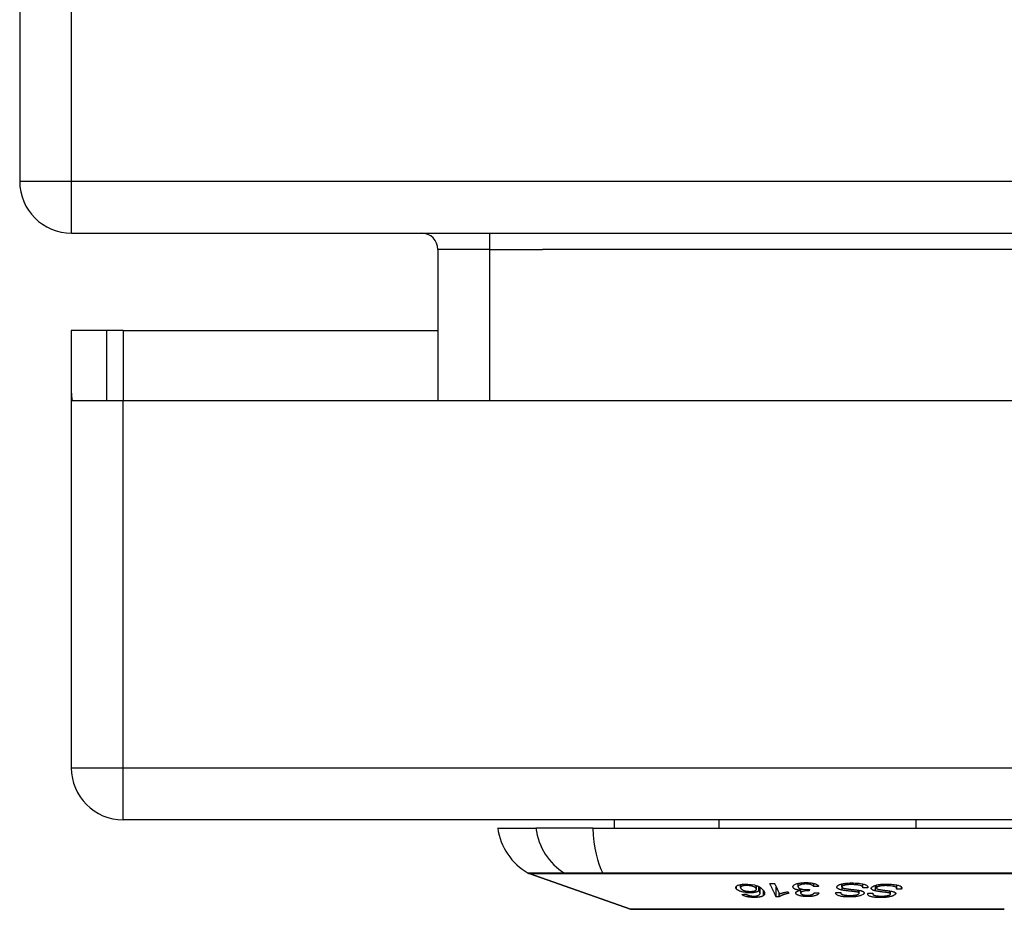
# Model space of a CAD drawing. Header units: inches. Extents: x 20 to 448, y 48 to 213.
# Tile 1 of 235: x 19.81 to 21.69, y 47.74 to 49.44. Entities that reach past the tile are written whole.
import ezdxf

# ---------------------------------------------------------------- set-up
doc = ezdxf.new("R2010")
doc.units = ezdxf.units.IN
doc.header["$MEASUREMENT"] = 0
doc.layers.add('Visible Edges(ANSI)', color=7, linetype='Continuous', lineweight=25)
doc.layers.add('Visible Tangent Edges(ANSI)', color=7, linetype='Continuous', lineweight=25)

msp = doc.modelspace()

# ---------------------------------------------------------------- linework, layer by layer
at = {"layer": 'Visible Edges(ANSI)'}
for p, q in [((19.8117, 60.9349), (19.8117, 49.1329)), ((19.9107, 49.0339), (61.7127, 49.0339)), ((20.6099, 49.0029), (20.6099, 48.7144)), ((19.9782, 48.8484), (19.9102, 48.8484)), ((19.9102, 48.8484), (19.9102, 48.7314)), ((20.0092, 48.8484), (19.9782, 48.8484)), ((19.9782, 48.7144), (19.9782, 48.8484)), ((20.0092, 48.8484), (20.6099, 48.8484)), ((19.9102, 48.7314), (19.9102, 48.0134)), ((19.9117, 48.7144), (20.0092, 48.7144)), ((20.0092, 48.7144), (22.5672, 48.7144)), ((61.6142, 47.9144), (20.0092, 47.9144)), ((20.9464, 47.9144), (20.9464, 47.8986)), ((21.1461, 47.9144), (21.1461, 47.8986)), ((21.5223, 47.9144), (21.5223, 47.8986)), ((20.724, 47.8986), (20.7968, 47.8986)), ((20.9055, 47.8986), (20.7968, 47.8986)), ((20.9055, 47.8986), (21.7629, 47.8986)), ((20.9774, 47.744), (20.7839, 47.8117)), ((21.2974, 47.7866), (21.2974, 47.7929)), ((21.3275, 47.7868), (21.3275, 47.7928)), ((21.3812, 47.7862), (21.3812, 47.792)), ((21.4211, 47.7846), (21.4211, 47.792)), ((21.1877, 47.7849), (21.1877, 47.7906)), ((21.218, 47.7818), (21.218, 47.7888)), ((21.2225, 47.7789), (21.2225, 47.7868)), ((21.2249, 47.7739), (21.2249, 47.7854)), ((21.2556, 47.7671), (21.2556, 47.7864)), ((21.2615, 47.7671), (21.2615, 47.774)), ((21.2784, 47.7771), (21.2798, 47.774)), ((21.3024, 47.7746), (21.3024, 47.7797)), ((21.3025, 47.7797), (21.3025, 47.7825)), ((21.3186, 47.7788), (21.3186, 47.7816)), ((21.3192, 47.7816), (21.3186, 47.7788)), ((21.3788, 47.775), (21.3788, 47.7753)), ((21.4138, 47.7742), (21.4138, 47.7797)), ((21.4304, 47.7846), (21.4304, 47.7867)), ((21.44, 47.7729), (21.44, 47.7741)), ((21.4469, 47.7842), (21.4469, 47.7897)), ((21.4741, 47.7729), (21.4741, 47.7782)), ((21.4856, 47.7836), (21.4856, 47.7901)), ((21.4945, 47.7822), (21.4945, 47.7864))]:
    msp.add_line(p, q, dxfattribs=at)
at = {"layer": 'Visible Edges(ANSI)', "flags": 128}
for points in [[(21.1797, 47.7823), (21.1793, 47.7828), (21.179, 47.7833), (21.1787, 47.7838), (21.1786, 47.7844), (21.1785, 47.7849), (21.1786, 47.7854), (21.1787, 47.7859), (21.1789, 47.7864), (21.1793, 47.787), (21.1798, 47.7875), (21.1805, 47.7881), (21.1815, 47.7887), (21.1827, 47.7893), (21.1838, 47.7897), (21.1849, 47.79), (21.1859, 47.7903), (21.187, 47.7905), (21.188, 47.7907), (21.1891, 47.7909), (21.1903, 47.791), (21.1915, 47.7912), (21.1927, 47.7913), (21.1939, 47.7914), (21.1952, 47.7914)], [(21.1952, 47.7914), (21.2017, 47.7915), (21.2081, 47.7909), (21.214, 47.7899), (21.2176, 47.7889), (21.2187, 47.7885), (21.2197, 47.7881), (21.2206, 47.7877), (21.2214, 47.7874), (21.2222, 47.787), (21.223, 47.7866), (21.2237, 47.7861), (21.2243, 47.7857), (21.225, 47.7853), (21.2256, 47.7849), (21.2262, 47.7845), (21.2267, 47.784), (21.2272, 47.7836), (21.2278, 47.7831), (21.2282, 47.7827), (21.2287, 47.7822), (21.2291, 47.7818), (21.2295, 47.7814), (21.2299, 47.7809), (21.2303, 47.7805)], [(21.2434, 47.7928), (21.2438, 47.7928), (21.2442, 47.7928), (21.2446, 47.7928), (21.2449, 47.7928), (21.2453, 47.7928), (21.2457, 47.7928), (21.2461, 47.7928), (21.2465, 47.7928), (21.2468, 47.7929), (21.2472, 47.7929), (21.2476, 47.7929), (21.248, 47.7929), (21.2483, 47.7929), (21.2487, 47.7929), (21.2491, 47.7929), (21.2495, 47.7929), (21.2499, 47.7929), (21.2502, 47.7929), (21.2506, 47.7929), (21.251, 47.793), (21.2514, 47.793), (21.2517, 47.793), (21.2521, 47.793), (21.2525, 47.793)], [(21.2556, 47.7671), (21.2551, 47.7681), (21.2546, 47.7692), (21.2541, 47.7703), (21.2536, 47.7713), (21.2531, 47.7724), (21.2526, 47.7735), (21.2521, 47.7746), (21.2516, 47.7756), (21.2511, 47.7767), (21.2505, 47.7778), (21.25, 47.7789), (21.2495, 47.7799), (21.249, 47.781), (21.2485, 47.7821), (21.248, 47.7832), (21.2475, 47.7842), (21.247, 47.7853), (21.2465, 47.7864), (21.2459, 47.7875), (21.2454, 47.7885), (21.2449, 47.7896), (21.2444, 47.7907), (21.2439, 47.7917), (21.2434, 47.7928)], [(21.2525, 47.793), (21.2529, 47.7922), (21.2533, 47.7913), (21.2537, 47.7905), (21.2541, 47.7897), (21.2545, 47.7888), (21.2549, 47.788), (21.2553, 47.7871), (21.2557, 47.7863), (21.2561, 47.7855), (21.2565, 47.7846), (21.2569, 47.7838), (21.2573, 47.7829), (21.2577, 47.7821), (21.2581, 47.7813), (21.2584, 47.7804), (21.2588, 47.7796), (21.2592, 47.7787), (21.2596, 47.7779), (21.26, 47.7771), (21.2604, 47.7762), (21.2608, 47.7754), (21.2612, 47.7745), (21.2616, 47.7737), (21.262, 47.7729)], [(21.2877, 47.7862), (21.2876, 47.7869), (21.2878, 47.7876), (21.2881, 47.7883), (21.2887, 47.789), (21.2894, 47.7896), (21.2902, 47.7902), (21.2913, 47.7908), (21.2924, 47.7913), (21.2936, 47.7918), (21.2947, 47.7922), (21.2958, 47.7925), (21.2968, 47.7928), (21.2979, 47.793), (21.299, 47.7933), (21.3001, 47.7935), (21.3013, 47.7937), (21.3026, 47.7939), (21.3038, 47.794), (21.3051, 47.7941), (21.3064, 47.7942), (21.3078, 47.7943), (21.3091, 47.7944), (21.3105, 47.7944), (21.3118, 47.7944)], [(21.3121, 47.7918), (21.3109, 47.7918), (21.3097, 47.7917), (21.3085, 47.7916), (21.3074, 47.7915), (21.3063, 47.7914), (21.3052, 47.7912), (21.3042, 47.791), (21.3033, 47.7908), (21.3025, 47.7905), (21.3017, 47.7903), (21.3011, 47.79), (21.3005, 47.7898), (21.3, 47.7895), (21.2995, 47.7893), (21.299, 47.789), (21.2986, 47.7887), (21.2983, 47.7884), (21.298, 47.7881), (21.2978, 47.7878), (21.2976, 47.7875), (21.2975, 47.7872), (21.2974, 47.7869), (21.2974, 47.7866), (21.2974, 47.7862)], [(21.3118, 47.7944), (21.314, 47.7944), (21.3161, 47.7944), (21.3182, 47.7943), (21.3203, 47.7941), (21.3223, 47.7938), (21.3242, 47.7935), (21.3258, 47.7932), (21.3271, 47.7929), (21.3283, 47.7926), (21.3292, 47.7923), (21.3301, 47.7921), (21.3309, 47.7918), (21.3317, 47.7914), (21.3324, 47.7911), (21.3331, 47.7908), (21.3337, 47.7904), (21.3342, 47.7901), (21.3347, 47.7897), (21.3352, 47.7893), (21.3356, 47.7889), (21.3359, 47.7885), (21.3362, 47.7881), (21.3364, 47.7877), (21.3366, 47.7873)], [(21.3275, 47.7868), (21.3272, 47.7872), (21.3268, 47.7875), (21.3265, 47.7879), (21.3261, 47.7883), (21.3256, 47.7887), (21.3251, 47.789), (21.3246, 47.7894), (21.3239, 47.7897), (21.3233, 47.79), (21.3225, 47.7903), (21.3217, 47.7906), (21.3209, 47.7908), (21.3202, 47.791), (21.3195, 47.7912), (21.3188, 47.7913), (21.3181, 47.7914), (21.3174, 47.7915), (21.3167, 47.7916), (21.316, 47.7916), (21.3152, 47.7917), (21.3144, 47.7917), (21.3137, 47.7918), (21.3129, 47.7918), (21.3121, 47.7918)], [(21.3717, 47.7868), (21.3719, 47.7872), (21.3722, 47.7876), (21.3725, 47.788), (21.3729, 47.7884), (21.3734, 47.7888), (21.3739, 47.7891), (21.3745, 47.7895), (21.3752, 47.7899), (21.3759, 47.7902), (21.3767, 47.7906), (21.3777, 47.791), (21.3787, 47.7913), (21.3799, 47.7917), (21.3812, 47.792), (21.3826, 47.7923), (21.384, 47.7926), (21.3854, 47.7928), (21.387, 47.793), (21.3886, 47.7932), (21.3908, 47.7934), (21.3933, 47.7936), (21.3963, 47.7938), (21.3993, 47.7938), (21.4023, 47.7938)], [(21.4023, 47.7938), (21.4066, 47.7936), (21.4108, 47.7934), (21.4142, 47.7931), (21.4168, 47.7927), (21.4188, 47.7924), (21.4204, 47.7921), (21.422, 47.7917), (21.4234, 47.7914), (21.4247, 47.7909), (21.4259, 47.7905), (21.4269, 47.79), (21.4278, 47.7895), (21.4285, 47.789), (21.429, 47.7886), (21.4295, 47.7882), (21.4298, 47.7878), (21.4301, 47.7874), (21.4303, 47.787), (21.4305, 47.7866), (21.4306, 47.7862), (21.4306, 47.7858), (21.4306, 47.7854), (21.4306, 47.785), (21.4304, 47.7846)], [(21.4379, 47.7853), (21.4389, 47.7863), (21.4403, 47.7872), (21.442, 47.7881), (21.4436, 47.7887), (21.445, 47.7892), (21.4464, 47.7896), (21.4478, 47.7899), (21.4493, 47.7903), (21.451, 47.7906), (21.4526, 47.7908), (21.4541, 47.791), (21.4556, 47.7912), (21.4571, 47.7913), (21.4584, 47.7914), (21.4597, 47.7915), (21.4609, 47.7916), (21.4622, 47.7916), (21.4634, 47.7916), (21.4646, 47.7917), (21.4659, 47.7917), (21.4671, 47.7916), (21.4683, 47.7916), (21.4695, 47.7916), (21.4707, 47.7915)], [(21.4707, 47.7915), (21.4734, 47.7914), (21.476, 47.7912), (21.4786, 47.791), (21.4811, 47.7907), (21.4834, 47.7904), (21.4853, 47.7901), (21.487, 47.7898), (21.4885, 47.7894), (21.4899, 47.789), (21.4912, 47.7885), (21.4923, 47.788), (21.4932, 47.7875), (21.4939, 47.787), (21.4944, 47.7865), (21.4948, 47.786), (21.4951, 47.7856), (21.4952, 47.7852), (21.4953, 47.7848), (21.4954, 47.7843), (21.4953, 47.7839), (21.4952, 47.7835), (21.495, 47.7831), (21.4948, 47.7826), (21.4945, 47.7822)], [(21.2077, 47.7749), (21.2051, 47.7749), (21.2024, 47.775), (21.1996, 47.7752), (21.197, 47.7755), (21.1945, 47.7759), (21.1925, 47.7763), (21.1909, 47.7767), (21.1899, 47.777), (21.1889, 47.7772), (21.188, 47.7775), (21.1871, 47.7778), (21.1863, 47.7781), (21.1855, 47.7784), (21.1848, 47.7787), (21.1841, 47.7791), (21.1834, 47.7794), (21.1828, 47.7798), (21.1822, 47.7801), (21.1817, 47.7805), (21.1812, 47.7808), (21.1808, 47.7812), (21.1804, 47.7815), (21.18, 47.7819), (21.1797, 47.7823)], [(21.1975, 47.7889), (21.1968, 47.7889), (21.196, 47.7889), (21.1953, 47.7888), (21.1947, 47.7887), (21.194, 47.7886), (21.1934, 47.7885), (21.1928, 47.7884), (21.1922, 47.7882), (21.1916, 47.7881), (21.1911, 47.7879), (21.1907, 47.7878), (21.1902, 47.7876), (21.1898, 47.7874), (21.1895, 47.7872), (21.1891, 47.787), (21.1887, 47.7867), (21.1884, 47.7864), (21.188, 47.786), (21.1878, 47.7855), (21.1877, 47.7849), (21.1877, 47.7844), (21.1879, 47.7838), (21.1882, 47.7833), (21.1887, 47.7827)], [(21.1887, 47.7827), (21.189, 47.7823), (21.1895, 47.7819), (21.19, 47.7814), (21.1906, 47.781), (21.1913, 47.7806), (21.192, 47.7802), (21.1929, 47.7798), (21.1938, 47.7795), (21.1948, 47.7791), (21.1958, 47.7789), (21.1967, 47.7786), (21.1975, 47.7784), (21.1983, 47.7783), (21.1991, 47.7782), (21.1998, 47.778), (21.2007, 47.7779), (21.2015, 47.7778), (21.2023, 47.7778), (21.2031, 47.7777), (21.204, 47.7777), (21.2048, 47.7776), (21.2056, 47.7776), (21.2065, 47.7776), (21.2073, 47.7777)], [(21.1898, 47.7718), (21.1902, 47.7719), (21.1906, 47.7719), (21.1909, 47.7719), (21.1913, 47.7719), (21.1916, 47.7719), (21.192, 47.7719), (21.1923, 47.772), (21.1927, 47.772), (21.1931, 47.772), (21.1934, 47.772), (21.1938, 47.772), (21.1941, 47.772), (21.1945, 47.7721), (21.1949, 47.7721), (21.1952, 47.7721), (21.1956, 47.7721), (21.1959, 47.7721), (21.1963, 47.7721), (21.1966, 47.7722), (21.197, 47.7722), (21.1974, 47.7722), (21.1977, 47.7722), (21.1981, 47.7722), (21.1984, 47.7723)], [(21.2172, 47.7836), (21.2168, 47.784), (21.2164, 47.7844), (21.2159, 47.7847), (21.2154, 47.7851), (21.2148, 47.7855), (21.2142, 47.7858), (21.2135, 47.7862), (21.2127, 47.7865), (21.2119, 47.7869), (21.211, 47.7872), (21.2101, 47.7875), (21.2091, 47.7878), (21.2081, 47.788), (21.207, 47.7882), (21.2059, 47.7884), (21.2049, 47.7886), (21.2038, 47.7887), (21.2029, 47.7888), (21.202, 47.7889), (21.2011, 47.7889), (21.2002, 47.789), (21.1993, 47.789), (21.1984, 47.789), (21.1975, 47.7889)], [(21.1984, 47.7723), (21.1986, 47.7721), (21.1988, 47.772), (21.199, 47.7719), (21.1992, 47.7718), (21.1993, 47.7717), (21.1995, 47.7716), (21.1997, 47.7715), (21.2, 47.7714), (21.2002, 47.7712), (21.2004, 47.7711), (21.2006, 47.771), (21.2008, 47.7709), (21.2011, 47.7708), (21.2013, 47.7707), (21.2015, 47.7706), (21.2018, 47.7705), (21.202, 47.7704), (21.2023, 47.7703), (21.2025, 47.7702), (21.2028, 47.7701), (21.2031, 47.77), (21.2034, 47.7699), (21.2037, 47.7698), (21.204, 47.7697)], [(21.2073, 47.7777), (21.2087, 47.7777), (21.21, 47.7778), (21.2112, 47.778), (21.2124, 47.7782), (21.2135, 47.7784), (21.2144, 47.7787), (21.2152, 47.779), (21.2158, 47.7793), (21.2163, 47.7795), (21.2166, 47.7798), (21.217, 47.78), (21.2173, 47.7803), (21.2175, 47.7805), (21.2177, 47.7808), (21.2178, 47.7811), (21.2179, 47.7813), (21.218, 47.7816), (21.218, 47.7819), (21.2179, 47.7822), (21.2178, 47.7825), (21.2177, 47.7828), (21.2176, 47.783), (21.2174, 47.7833), (21.2172, 47.7836)], [(21.2225, 47.7789), (21.2222, 47.7787), (21.222, 47.7784), (21.2217, 47.7782), (21.2214, 47.778), (21.2211, 47.7778), (21.2207, 47.7776), (21.2203, 47.7774), (21.2199, 47.7772), (21.2195, 47.777), (21.219, 47.7768), (21.2185, 47.7766), (21.2179, 47.7764), (21.2173, 47.7762), (21.2166, 47.776), (21.2158, 47.7759), (21.215, 47.7757), (21.2142, 47.7755), (21.2134, 47.7754), (21.2125, 47.7753), (21.2116, 47.7752), (21.2106, 47.7751), (21.2097, 47.775), (21.2087, 47.775), (21.2077, 47.7749)], [(21.2207, 47.7697), (21.222, 47.7702), (21.223, 47.7709), (21.2238, 47.7715), (21.2244, 47.7722), (21.2247, 47.7729), (21.2248, 47.7735), (21.2249, 47.774), (21.2249, 47.7743), (21.2248, 47.7746), (21.2248, 47.7749), (21.2247, 47.7751), (21.2246, 47.7754), (21.2245, 47.7757), (21.2243, 47.776), (21.2242, 47.7763), (21.224, 47.7766), (21.2239, 47.7769), (21.2237, 47.7772), (21.2235, 47.7775), (21.2233, 47.7778), (21.2231, 47.778), (21.2229, 47.7783), (21.2227, 47.7786), (21.2225, 47.7789)], [(21.2303, 47.7805), (21.2307, 47.78), (21.2311, 47.7795), (21.2314, 47.779), (21.2318, 47.7785), (21.2321, 47.778), (21.2324, 47.7775), (21.2326, 47.777), (21.2328, 47.7765), (21.2331, 47.7761), (21.2332, 47.7756), (21.2334, 47.7751), (21.2335, 47.7746), (21.2335, 47.7742), (21.2336, 47.7737), (21.2335, 47.7733), (21.2335, 47.7728), (21.2334, 47.7724), (21.2333, 47.772), (21.2331, 47.7716), (21.2328, 47.7711), (21.2325, 47.7707), (21.2322, 47.7703), (21.2317, 47.7699), (21.2313, 47.7696)], [(21.2798, 47.774), (21.2784, 47.7737), (21.277, 47.7734), (21.2757, 47.7731), (21.2745, 47.7728), (21.2733, 47.7725), (21.2723, 47.7722), (21.2713, 47.7719), (21.2703, 47.7716), (21.2695, 47.7713), (21.2686, 47.771), (21.2679, 47.7707), (21.2672, 47.7704), (21.2665, 47.7701), (21.2659, 47.7699), (21.2654, 47.7696), (21.2649, 47.7694), (21.2643, 47.7691), (21.2638, 47.7688), (21.2634, 47.7686), (21.2629, 47.7683), (21.2625, 47.768), (21.2621, 47.7677), (21.2618, 47.7674), (21.2615, 47.7671)], [(21.262, 47.7729), (21.2624, 47.773), (21.2628, 47.7732), (21.2633, 47.7734), (21.2637, 47.7735), (21.2642, 47.7737), (21.2647, 47.7738), (21.2651, 47.774), (21.2656, 47.7741), (21.2661, 47.7743), (21.2666, 47.7744), (21.2671, 47.7746), (21.2676, 47.7747), (21.2681, 47.7748), (21.2686, 47.775), (21.2692, 47.7751), (21.2699, 47.7753), (21.2707, 47.7755), (21.2716, 47.7757), (21.2726, 47.776), (21.2737, 47.7762), (21.2748, 47.7764), (21.2759, 47.7767), (21.2771, 47.7769), (21.2784, 47.7771)], [(21.3025, 47.7797), (21.3017, 47.7798), (21.3009, 47.7799), (21.3002, 47.78), (21.2994, 47.7801), (21.2987, 47.7802), (21.2979, 47.7803), (21.2972, 47.7804), (21.2965, 47.7806), (21.2958, 47.7807), (21.2952, 47.7809), (21.2945, 47.781), (21.2939, 47.7812), (21.2934, 47.7814), (21.2928, 47.7816), (21.2921, 47.7819), (21.2914, 47.7822), (21.2906, 47.7826), (21.2899, 47.783), (21.2893, 47.7835), (21.2887, 47.7841), (21.2883, 47.7846), (21.288, 47.7851), (21.2878, 47.7857), (21.2877, 47.7862)], [(21.2929, 47.7745), (21.2929, 47.7747), (21.2929, 47.7749), (21.2929, 47.7752), (21.293, 47.7754), (21.2931, 47.7757), (21.2932, 47.7759), (21.2933, 47.7761), (21.2935, 47.7763), (21.2937, 47.7766), (21.294, 47.7768), (21.2943, 47.777), (21.2946, 47.7772), (21.295, 47.7775), (21.2954, 47.7777), (21.2959, 47.778), (21.2964, 47.7782), (21.2971, 47.7784), (21.2978, 47.7787), (21.2985, 47.7789), (21.2992, 47.7791), (21.3, 47.7793), (21.3008, 47.7794), (21.3016, 47.7796), (21.3025, 47.7797)], [(21.3157, 47.7677), (21.3141, 47.7677), (21.3124, 47.7677), (21.3108, 47.7678), (21.3092, 47.7679), (21.3076, 47.7681), (21.3061, 47.7683), (21.3046, 47.7685), (21.3031, 47.7688), (21.3018, 47.7691), (21.3005, 47.7694), (21.2993, 47.7698), (21.2981, 47.7702), (21.2972, 47.7706), (21.2964, 47.771), (21.2957, 47.7713), (21.2951, 47.7717), (21.2946, 47.772), (21.2942, 47.7724), (21.2938, 47.7727), (21.2935, 47.7731), (21.2933, 47.7734), (21.2931, 47.7738), (21.293, 47.7741), (21.2929, 47.7745)], [(21.2974, 47.7862), (21.2975, 47.7859), (21.2976, 47.7857), (21.2977, 47.7854), (21.2979, 47.7851), (21.2981, 47.7848), (21.2984, 47.7845), (21.2987, 47.7842), (21.2991, 47.7839), (21.2995, 47.7837), (21.3, 47.7834), (21.3005, 47.7832), (21.3011, 47.7829), (21.3017, 47.7827), (21.3024, 47.7825), (21.3031, 47.7823), (21.304, 47.7821), (21.3049, 47.7818), (21.306, 47.7817), (21.3071, 47.7815), (21.3082, 47.7814), (21.3093, 47.7813), (21.3104, 47.7812), (21.3116, 47.7812), (21.3128, 47.7812)], [(21.3171, 47.7788), (21.3134, 47.7787), (21.3099, 47.7783), (21.3069, 47.7777), (21.3052, 47.7773), (21.3048, 47.7771), (21.3045, 47.777), (21.3042, 47.7769), (21.304, 47.7767), (21.3037, 47.7766), (21.3035, 47.7765), (21.3033, 47.7763), (21.3031, 47.7762), (21.303, 47.7761), (21.3029, 47.7759), (21.3027, 47.7758), (21.3026, 47.7756), (21.3025, 47.7755), (21.3025, 47.7753), (21.3024, 47.7752), (21.3024, 47.775), (21.3024, 47.7748), (21.3024, 47.7747), (21.3024, 47.7745), (21.3024, 47.7744)], [(21.3024, 47.7744), (21.3024, 47.7741), (21.3025, 47.7738), (21.3027, 47.7736), (21.3029, 47.7733), (21.3031, 47.7731), (21.3034, 47.7728), (21.3037, 47.7726), (21.3041, 47.7723), (21.3046, 47.7721), (21.305, 47.7719), (21.3056, 47.7717), (21.3062, 47.7715), (21.3068, 47.7713), (21.3074, 47.7711), (21.3081, 47.7709), (21.3088, 47.7708), (21.3096, 47.7707), (21.3103, 47.7706), (21.3111, 47.7705), (21.3119, 47.7704), (21.3127, 47.7704), (21.3136, 47.7703), (21.3144, 47.7703), (21.3152, 47.7703)], [(21.3128, 47.7812), (21.313, 47.7812), (21.3133, 47.7812), (21.3136, 47.7812), (21.3138, 47.7812), (21.3141, 47.7812), (21.3144, 47.7812), (21.3146, 47.7813), (21.3149, 47.7813), (21.3152, 47.7813), (21.3154, 47.7813), (21.3157, 47.7813), (21.316, 47.7813), (21.3163, 47.7814), (21.3165, 47.7814), (21.3168, 47.7814), (21.3171, 47.7814), (21.3173, 47.7814), (21.3176, 47.7815), (21.3179, 47.7815), (21.3181, 47.7815), (21.3184, 47.7815), (21.3187, 47.7816), (21.3189, 47.7816), (21.3192, 47.7816)], [(21.3152, 47.7703), (21.3165, 47.7703), (21.3178, 47.7704), (21.319, 47.7705), (21.3202, 47.7707), (21.3214, 47.7709), (21.3223, 47.7711), (21.3232, 47.7713), (21.3238, 47.7715), (21.3243, 47.7717), (21.3248, 47.7719), (21.3252, 47.7721), (21.3256, 47.7723), (21.326, 47.7725), (21.3263, 47.7728), (21.3266, 47.773), (21.3269, 47.7732), (21.3271, 47.7735), (21.3273, 47.7737), (21.3275, 47.7739), (21.3277, 47.7742), (21.3278, 47.7744), (21.3279, 47.7747), (21.328, 47.7749), (21.3281, 47.7752)], [(21.3374, 47.7747), (21.3371, 47.7742), (21.3367, 47.7736), (21.3363, 47.773), (21.3357, 47.7724), (21.335, 47.7719), (21.3342, 47.7713), (21.3333, 47.7708), (21.3324, 47.7704), (21.3315, 47.77), (21.3305, 47.7697), (21.3297, 47.7694), (21.3288, 47.7691), (21.3278, 47.7689), (21.3269, 47.7687), (21.3259, 47.7685), (21.3248, 47.7683), (21.3237, 47.7682), (21.3226, 47.7681), (21.3215, 47.7679), (21.3204, 47.7679), (21.3192, 47.7678), (21.3181, 47.7677), (21.3169, 47.7677), (21.3157, 47.7677)], [(21.3186, 47.7788), (21.3185, 47.7788), (21.3185, 47.7788), (21.3184, 47.7788), (21.3183, 47.7788), (21.3183, 47.7788), (21.3182, 47.7788), (21.3181, 47.7788), (21.3181, 47.7788), (21.318, 47.7788), (21.318, 47.7788), (21.3179, 47.7788), (21.3178, 47.7788), (21.3178, 47.7788), (21.3177, 47.7788), (21.3176, 47.7788), (21.3176, 47.7788), (21.3175, 47.7788), (21.3175, 47.7788), (21.3174, 47.7788), (21.3173, 47.7788), (21.3173, 47.7788), (21.3172, 47.7788), (21.3172, 47.7788), (21.3171, 47.7788)], [(21.3366, 47.7873), (21.3362, 47.7873), (21.3358, 47.7873), (21.3355, 47.7873), (21.3351, 47.7872), (21.3347, 47.7872), (21.3343, 47.7872), (21.3339, 47.7872), (21.3336, 47.7871), (21.3332, 47.7871), (21.3328, 47.7871), (21.3324, 47.7871), (21.332, 47.787), (21.3317, 47.787), (21.3313, 47.787), (21.3309, 47.787), (21.3305, 47.787), (21.3301, 47.7869), (21.3298, 47.7869), (21.3294, 47.7869), (21.329, 47.7869), (21.3286, 47.7868), (21.3282, 47.7868), (21.3279, 47.7868), (21.3275, 47.7868)], [(21.3281, 47.7752), (21.3285, 47.7752), (21.3289, 47.7751), (21.3293, 47.7751), (21.3296, 47.7751), (21.33, 47.7751), (21.3304, 47.7751), (21.3308, 47.7751), (21.3312, 47.775), (21.3316, 47.775), (21.332, 47.775), (21.3323, 47.775), (21.3327, 47.775), (21.3331, 47.7749), (21.3335, 47.7749), (21.3339, 47.7749), (21.3343, 47.7749), (21.3347, 47.7749), (21.335, 47.7749), (21.3354, 47.7748), (21.3358, 47.7748), (21.3362, 47.7748), (21.3366, 47.7748), (21.337, 47.7748), (21.3374, 47.7747)], [(21.3942, 47.767), (21.3927, 47.767), (21.3912, 47.767), (21.3896, 47.7671), (21.3882, 47.7672), (21.3867, 47.7673), (21.3852, 47.7674), (21.3838, 47.7676), (21.3824, 47.7678), (21.3811, 47.768), (21.3797, 47.7682), (21.3782, 47.7685), (21.3767, 47.7689), (21.3752, 47.7693), (21.3737, 47.7699), (21.3725, 47.7704), (21.3715, 47.771), (21.3708, 47.7716), (21.3702, 47.7721), (21.3698, 47.7726), (21.3695, 47.7732), (21.3693, 47.7737), (21.3692, 47.7742), (21.3692, 47.7748), (21.3694, 47.7753)], [(21.3694, 47.7753), (21.3698, 47.7753), (21.3701, 47.7753), (21.3705, 47.7753), (21.3709, 47.7753), (21.3713, 47.7753), (21.3717, 47.7753), (21.3721, 47.7753), (21.3725, 47.7753), (21.3729, 47.7753), (21.3733, 47.7753), (21.3737, 47.7753), (21.3741, 47.7753), (21.3745, 47.7753), (21.3749, 47.7753), (21.3753, 47.7753), (21.3757, 47.7753), (21.3761, 47.7753), (21.3765, 47.7753), (21.3769, 47.7753), (21.3773, 47.7753), (21.3777, 47.7753), (21.3781, 47.7753), (21.3785, 47.7753), (21.3789, 47.7753)], [(21.3818, 47.78), (21.3807, 47.7803), (21.3796, 47.7805), (21.3786, 47.7808), (21.3776, 47.7811), (21.3767, 47.7814), (21.3758, 47.7817), (21.375, 47.782), (21.3743, 47.7824), (21.3737, 47.7827), (21.3732, 47.783), (21.3728, 47.7833), (21.3725, 47.7836), (21.3722, 47.7839), (21.372, 47.7842), (21.3719, 47.7844), (21.3717, 47.7847), (21.3716, 47.7849), (21.3715, 47.7852), (21.3715, 47.7854), (21.3715, 47.7857), (21.3715, 47.786), (21.3715, 47.7862), (21.3716, 47.7865), (21.3717, 47.7868)], [(21.3789, 47.7753), (21.3789, 47.7748), (21.379, 47.7742), (21.3792, 47.7736), (21.3796, 47.7731), (21.3802, 47.7726), (21.381, 47.7721), (21.3819, 47.7717), (21.3828, 47.7714), (21.3836, 47.7711), (21.3842, 47.771), (21.3849, 47.7708), (21.3856, 47.7707), (21.3863, 47.7706), (21.387, 47.7705), (21.3878, 47.7704), (21.3885, 47.7703), (21.3893, 47.7702), (21.3901, 47.7702), (21.3909, 47.7701), (21.3917, 47.7701), (21.3926, 47.77), (21.3934, 47.77), (21.3942, 47.77), (21.395, 47.77)], [(21.3813, 47.7868), (21.3812, 47.7865), (21.3812, 47.7863), (21.3812, 47.786), (21.3812, 47.7858), (21.3813, 47.7855), (21.3815, 47.7853), (21.3817, 47.7851), (21.382, 47.7849), (21.3822, 47.7847), (21.3825, 47.7845), (21.3829, 47.7843), (21.3832, 47.7842), (21.3836, 47.784), (21.3839, 47.7839), (21.3843, 47.7838), (21.3847, 47.7837), (21.3852, 47.7835), (21.3856, 47.7834), (21.3861, 47.7833), (21.3866, 47.7832), (21.387, 47.7831), (21.3875, 47.783), (21.388, 47.7829), (21.3885, 47.7829)], [(21.4015, 47.7907), (21.4003, 47.7907), (21.399, 47.7907), (21.3978, 47.7907), (21.3965, 47.7907), (21.3953, 47.7906), (21.3941, 47.7906), (21.3928, 47.7905), (21.3916, 47.7904), (21.3905, 47.7903), (21.3893, 47.7901), (21.3882, 47.7899), (21.3871, 47.7897), (21.3861, 47.7895), (21.3851, 47.7892), (21.3843, 47.7889), (21.3837, 47.7887), (21.3831, 47.7884), (21.3827, 47.7882), (21.3823, 47.788), (21.382, 47.7877), (21.3818, 47.7875), (21.3816, 47.7873), (21.3814, 47.787), (21.3813, 47.7868)], [(21.4118, 47.776), (21.4111, 47.7762), (21.4103, 47.7764), (21.4092, 47.7766), (21.4081, 47.7768), (21.4069, 47.777), (21.4056, 47.7771), (21.4043, 47.7773), (21.403, 47.7774), (21.4018, 47.7776), (21.4006, 47.7777), (21.3994, 47.7778), (21.3982, 47.7779), (21.397, 47.7781), (21.3958, 47.7782), (21.3945, 47.7783), (21.3932, 47.7785), (21.3919, 47.7786), (21.3904, 47.7788), (21.3889, 47.779), (21.3874, 47.7792), (21.3858, 47.7794), (21.3844, 47.7796), (21.383, 47.7798), (21.3818, 47.78)], [(21.3885, 47.7829), (21.3892, 47.7828), (21.3899, 47.7826), (21.3908, 47.7825), (21.3918, 47.7824), (21.3928, 47.7823), (21.3939, 47.7821), (21.395, 47.782), (21.3962, 47.7819), (21.3975, 47.7817), (21.3988, 47.7816), (21.4, 47.7815), (21.4013, 47.7813), (21.4026, 47.7812), (21.4039, 47.781), (21.4052, 47.7809), (21.4064, 47.7807), (21.4076, 47.7806), (21.4087, 47.7805), (21.4099, 47.7803), (21.411, 47.7802), (21.4121, 47.78), (21.4132, 47.7798), (21.4141, 47.7797), (21.415, 47.7795)], [(21.4233, 47.7739), (21.4217, 47.772), (21.4187, 47.7703), (21.4159, 47.7693), (21.4144, 47.7689), (21.413, 47.7685), (21.4116, 47.7683), (21.4103, 47.768), (21.4091, 47.7679), (21.4082, 47.7677), (21.4072, 47.7676), (21.4063, 47.7675), (21.4054, 47.7674), (21.4045, 47.7673), (21.4036, 47.7672), (21.4026, 47.7672), (21.4017, 47.7671), (21.4008, 47.7671), (21.3998, 47.767), (21.3989, 47.767), (21.3979, 47.767), (21.397, 47.767), (21.3961, 47.767), (21.3951, 47.767), (21.3942, 47.767)], [(21.395, 47.77), (21.3957, 47.77), (21.3963, 47.77), (21.397, 47.77), (21.3977, 47.77), (21.3983, 47.77), (21.399, 47.77), (21.3996, 47.77), (21.4003, 47.77), (21.401, 47.7701), (21.4016, 47.7701), (21.4023, 47.7701), (21.403, 47.7702), (21.4036, 47.7702), (21.4043, 47.7703), (21.4049, 47.7704), (21.4055, 47.7704), (21.4062, 47.7705), (21.4068, 47.7706), (21.4079, 47.7708), (21.4095, 47.7712), (21.4111, 47.7717), (21.4124, 47.7723), (21.4133, 47.773), (21.4137, 47.7737)], [(21.4211, 47.7844), (21.4211, 47.7848), (21.421, 47.7853), (21.4209, 47.7857), (21.4207, 47.7861), (21.4204, 47.7865), (21.42, 47.787), (21.4196, 47.7873), (21.419, 47.7877), (21.4184, 47.7881), (21.4176, 47.7884), (21.4166, 47.7888), (21.4156, 47.789), (21.4145, 47.7893), (21.4134, 47.7895), (21.4123, 47.7898), (21.4112, 47.7899), (21.41, 47.7901), (21.4089, 47.7902), (21.4077, 47.7904), (21.4065, 47.7905), (21.4053, 47.7905), (21.404, 47.7906), (21.4028, 47.7907), (21.4015, 47.7907)], [(21.4137, 47.7737), (21.4138, 47.7738), (21.4138, 47.7739), (21.4138, 47.774), (21.4138, 47.7741), (21.4138, 47.7742), (21.4138, 47.7743), (21.4138, 47.7744), (21.4138, 47.7745), (21.4137, 47.7746), (21.4137, 47.7747), (21.4136, 47.7748), (21.4135, 47.7749), (21.4135, 47.775), (21.4134, 47.7751), (21.4132, 47.7752), (21.4131, 47.7753), (21.413, 47.7754), (21.4129, 47.7755), (21.4127, 47.7756), (21.4125, 47.7757), (21.4124, 47.7757), (21.4122, 47.7758), (21.412, 47.7759), (21.4118, 47.776)], [(21.415, 47.7795), (21.416, 47.7793), (21.4169, 47.7791), (21.4178, 47.7788), (21.4186, 47.7786), (21.4194, 47.7783), (21.4201, 47.778), (21.4208, 47.7777), (21.4214, 47.7774), (21.4218, 47.7772), (21.4222, 47.7769), (21.4225, 47.7766), (21.4227, 47.7764), (21.4229, 47.7762), (21.4231, 47.776), (21.4232, 47.7758), (21.4233, 47.7756), (21.4234, 47.7754), (21.4234, 47.7752), (21.4235, 47.7749), (21.4235, 47.7747), (21.4235, 47.7745), (21.4234, 47.7743), (21.4234, 47.7741), (21.4233, 47.7739)], [(21.4304, 47.7846), (21.4301, 47.7846), (21.4297, 47.7846), (21.4293, 47.7845), (21.4289, 47.7845), (21.4285, 47.7845), (21.4281, 47.7845), (21.4277, 47.7845), (21.4273, 47.7845), (21.4269, 47.7845), (21.4265, 47.7845), (21.4261, 47.7845), (21.4258, 47.7845), (21.4254, 47.7845), (21.425, 47.7845), (21.4246, 47.7844), (21.4242, 47.7844), (21.4238, 47.7844), (21.4234, 47.7844), (21.423, 47.7844), (21.4226, 47.7844), (21.4222, 47.7844), (21.4218, 47.7844), (21.4214, 47.7844), (21.4211, 47.7844)], [(21.452, 47.7658), (21.4504, 47.7659), (21.4488, 47.766), (21.4473, 47.766), (21.4457, 47.7662), (21.4443, 47.7663), (21.4428, 47.7665), (21.4414, 47.7667), (21.44, 47.7669), (21.4387, 47.7671), (21.4374, 47.7674), (21.436, 47.7678), (21.4347, 47.7682), (21.4335, 47.7687), (21.4325, 47.7692), (21.4317, 47.7698), (21.4312, 47.7703), (21.4308, 47.7708), (21.4305, 47.7713), (21.4303, 47.7718), (21.4303, 47.7723), (21.4303, 47.7728), (21.4305, 47.7733), (21.4307, 47.7738), (21.431, 47.7743)], [(21.431, 47.7743), (21.4314, 47.7743), (21.4318, 47.7742), (21.4322, 47.7742), (21.4326, 47.7742), (21.4329, 47.7742), (21.4333, 47.7742), (21.4337, 47.7742), (21.4341, 47.7742), (21.4345, 47.7742), (21.4349, 47.7742), (21.4353, 47.7742), (21.4357, 47.7742), (21.4361, 47.7742), (21.4364, 47.7742), (21.4368, 47.7742), (21.4372, 47.7742), (21.4376, 47.7742), (21.438, 47.7741), (21.4384, 47.7741), (21.4388, 47.7741), (21.4392, 47.7741), (21.4396, 47.7741), (21.4399, 47.7741), (21.4403, 47.7741)], [(21.4451, 47.7786), (21.4441, 47.7789), (21.4432, 47.7791), (21.4423, 47.7794), (21.4414, 47.7797), (21.4406, 47.78), (21.4399, 47.7803), (21.4392, 47.7807), (21.4387, 47.781), (21.4382, 47.7814), (21.4379, 47.7817), (21.4376, 47.782), (21.4374, 47.7823), (21.4373, 47.7825), (21.4372, 47.7828), (21.4371, 47.7831), (21.4371, 47.7833), (21.4371, 47.7836), (21.4371, 47.7838), (21.4372, 47.7841), (21.4372, 47.7843), (21.4374, 47.7846), (21.4375, 47.7848), (21.4377, 47.7851), (21.4379, 47.7853)], [(21.4403, 47.7741), (21.4401, 47.7737), (21.44, 47.7732), (21.44, 47.7728), (21.4401, 47.7724), (21.4402, 47.7719), (21.4405, 47.7715), (21.4409, 47.7711), (21.4415, 47.7708), (21.4421, 47.7704), (21.4428, 47.7702), (21.4435, 47.7699), (21.4442, 47.7697), (21.4449, 47.7696), (21.4457, 47.7694), (21.4464, 47.7693), (21.4472, 47.7692), (21.448, 47.7691), (21.4488, 47.769), (21.4497, 47.769), (21.4505, 47.7689), (21.4514, 47.7688), (21.4522, 47.7688), (21.4531, 47.7688), (21.454, 47.7687)], [(21.4728, 47.7743), (21.4722, 47.7745), (21.4715, 47.7747), (21.4706, 47.7749), (21.4696, 47.7751), (21.4685, 47.7752), (21.4673, 47.7754), (21.4661, 47.7756), (21.4649, 47.7758), (21.4637, 47.7759), (21.4626, 47.7761), (21.4615, 47.7762), (21.4604, 47.7763), (21.4592, 47.7765), (21.4581, 47.7766), (21.4569, 47.7768), (21.4557, 47.7769), (21.4544, 47.7771), (21.4531, 47.7773), (21.4517, 47.7775), (21.4503, 47.7777), (21.4488, 47.7779), (21.4475, 47.7782), (21.4462, 47.7784), (21.4451, 47.7786)], [(21.4473, 47.7852), (21.4471, 47.7849), (21.447, 47.7847), (21.4469, 47.7844), (21.4469, 47.7842), (21.4469, 47.7839), (21.447, 47.7837), (21.4471, 47.7834), (21.4473, 47.7832), (21.4475, 47.783), (21.4477, 47.7829), (21.448, 47.7827), (21.4483, 47.7826), (21.4486, 47.7824), (21.4489, 47.7823), (21.4492, 47.7822), (21.4496, 47.7821), (21.4499, 47.7819), (21.4503, 47.7818), (21.4507, 47.7817), (21.4511, 47.7816), (21.4515, 47.7815), (21.452, 47.7814), (21.4524, 47.7813), (21.4528, 47.7813)], [(21.4687, 47.7886), (21.467, 47.7886), (21.4652, 47.7887), (21.4634, 47.7887), (21.4616, 47.7886), (21.46, 47.7885), (21.4585, 47.7884), (21.4573, 47.7883), (21.4562, 47.7882), (21.4552, 47.7881), (21.4542, 47.7879), (21.4533, 47.7878), (21.4524, 47.7876), (21.4515, 47.7873), (21.4508, 47.7871), (21.4501, 47.7869), (21.4496, 47.7867), (21.4492, 47.7865), (21.4488, 47.7863), (21.4485, 47.7861), (21.4482, 47.7859), (21.4479, 47.7858), (21.4477, 47.7856), (21.4475, 47.7854), (21.4473, 47.7852)], [(21.4831, 47.7721), (21.4821, 47.7711), (21.4806, 47.7702), (21.4789, 47.7694), (21.4774, 47.7688), (21.4761, 47.7684), (21.4748, 47.768), (21.4735, 47.7677), (21.4721, 47.7674), (21.4707, 47.7671), (21.4692, 47.7668), (21.4678, 47.7666), (21.4663, 47.7665), (21.465, 47.7663), (21.4637, 47.7662), (21.4624, 47.7661), (21.4612, 47.766), (21.4601, 47.7659), (21.4589, 47.7659), (21.4577, 47.7658), (21.4566, 47.7658), (21.4554, 47.7658), (21.4543, 47.7658), (21.4531, 47.7658), (21.452, 47.7658)], [(21.4528, 47.7813), (21.4534, 47.7811), (21.4542, 47.781), (21.4549, 47.7809), (21.4558, 47.7808), (21.4568, 47.7806), (21.4578, 47.7805), (21.4589, 47.7803), (21.46, 47.7802), (21.4611, 47.78), (21.4623, 47.7799), (21.4635, 47.7797), (21.4647, 47.7796), (21.4659, 47.7794), (21.4671, 47.7792), (21.4683, 47.7791), (21.4695, 47.7789), (21.4706, 47.7788), (21.4716, 47.7786), (21.4727, 47.7784), (21.4737, 47.7783), (21.4747, 47.7781), (21.4757, 47.7779), (21.4766, 47.7778), (21.4774, 47.7776)], [(21.4853, 47.7822), (21.4854, 47.7824), (21.4855, 47.7826), (21.4855, 47.7829), (21.4856, 47.7831), (21.4856, 47.7834), (21.4856, 47.7836), (21.4856, 47.7838), (21.4856, 47.7841), (21.4855, 47.7843), (21.4854, 47.7845), (21.4853, 47.7847), (21.4851, 47.785), (21.4849, 47.7852), (21.4847, 47.7854), (21.4843, 47.7857), (21.4837, 47.786), (21.4829, 47.7864), (21.4818, 47.7868), (21.4804, 47.7872), (21.4786, 47.7875), (21.4764, 47.7879), (21.4739, 47.7882), (21.4714, 47.7884), (21.4687, 47.7886)], [(21.4738, 47.772), (21.4738, 47.7721), (21.4739, 47.7722), (21.474, 47.7723), (21.474, 47.7724), (21.4741, 47.7725), (21.4741, 47.7726), (21.4741, 47.7727), (21.4741, 47.7728), (21.4741, 47.7729), (21.4741, 47.773), (21.4741, 47.7731), (21.4741, 47.7732), (21.474, 47.7733), (21.474, 47.7734), (21.4739, 47.7735), (21.4738, 47.7736), (21.4737, 47.7737), (21.4736, 47.7738), (21.4735, 47.7739), (21.4734, 47.7739), (21.4733, 47.774), (21.4731, 47.7741), (21.473, 47.7742), (21.4728, 47.7743)], [(21.4774, 47.7776), (21.4782, 47.7774), (21.479, 47.7771), (21.4798, 47.7769), (21.4805, 47.7767), (21.4812, 47.7764), (21.4818, 47.7761), (21.4823, 47.7758), (21.4827, 47.7755), (21.483, 47.7753), (21.4833, 47.775), (21.4835, 47.7748), (21.4836, 47.7745), (21.4837, 47.7743), (21.4838, 47.7741), (21.4838, 47.7739), (21.4838, 47.7737), (21.4838, 47.7735), (21.4838, 47.7733), (21.4837, 47.7731), (21.4837, 47.7729), (21.4836, 47.7727), (21.4834, 47.7725), (21.4833, 47.7723), (21.4831, 47.7721)], [(21.4945, 47.7822), (21.4941, 47.7822), (21.4937, 47.7822), (21.4933, 47.7822), (21.493, 47.7822), (21.4926, 47.7822), (21.4922, 47.7822), (21.4918, 47.7822), (21.4914, 47.7822), (21.491, 47.7822), (21.4907, 47.7822), (21.4903, 47.7822), (21.4899, 47.7822), (21.4895, 47.7822), (21.4891, 47.7822), (21.4887, 47.7822), (21.4883, 47.7822), (21.488, 47.7822), (21.4876, 47.7822), (21.4872, 47.7822), (21.4868, 47.7822), (21.4864, 47.7822), (21.486, 47.7822), (21.4856, 47.7822), (21.4853, 47.7822)], [(21.2155, 47.7662), (21.2142, 47.7661), (21.2129, 47.7661), (21.2115, 47.7662), (21.2102, 47.7662), (21.2089, 47.7663), (21.2075, 47.7664), (21.2062, 47.7665), (21.2049, 47.7667), (21.2036, 47.7669), (21.2024, 47.7671), (21.2011, 47.7673), (21.1999, 47.7676), (21.1988, 47.7678), (21.1977, 47.7681), (21.1966, 47.7685), (21.1957, 47.7688), (21.1947, 47.7691), (21.1938, 47.7695), (21.193, 47.7699), (21.1923, 47.7703), (21.1916, 47.7706), (21.191, 47.771), (21.1904, 47.7714), (21.1898, 47.7718)], [(21.204, 47.7697), (21.2043, 47.7696), (21.2047, 47.7696), (21.2051, 47.7695), (21.2055, 47.7694), (21.2059, 47.7693), (21.2063, 47.7692), (21.2067, 47.7692), (21.2071, 47.7691), (21.2075, 47.769), (21.208, 47.769), (21.2084, 47.7689), (21.2088, 47.7689), (21.2092, 47.7688), (21.2096, 47.7688), (21.2101, 47.7687), (21.2105, 47.7687), (21.2109, 47.7687), (21.2114, 47.7687), (21.2118, 47.7687), (21.2123, 47.7686), (21.2127, 47.7686), (21.2131, 47.7686), (21.2135, 47.7686), (21.214, 47.7687)], [(21.214, 47.7687), (21.2143, 47.7687), (21.2146, 47.7687), (21.215, 47.7687), (21.2153, 47.7687), (21.2156, 47.7687), (21.2159, 47.7688), (21.2162, 47.7688), (21.2165, 47.7688), (21.2169, 47.7689), (21.2172, 47.7689), (21.2174, 47.7689), (21.2177, 47.769), (21.218, 47.769), (21.2183, 47.7691), (21.2186, 47.7691), (21.2188, 47.7692), (21.2191, 47.7692), (21.2193, 47.7693), (21.2196, 47.7693), (21.2198, 47.7694), (21.2201, 47.7695), (21.2203, 47.7695), (21.2205, 47.7696), (21.2207, 47.7697)], [(21.2313, 47.7696), (21.2309, 47.7693), (21.2305, 47.7691), (21.2301, 47.7689), (21.2297, 47.7686), (21.2292, 47.7684), (21.2287, 47.7682), (21.2282, 47.768), (21.2276, 47.7678), (21.227, 47.7676), (21.2264, 47.7675), (21.2257, 47.7673), (21.2251, 47.7671), (21.2244, 47.767), (21.2237, 47.7669), (21.2229, 47.7667), (21.2221, 47.7666), (21.2214, 47.7665), (21.2206, 47.7665), (21.2198, 47.7664), (21.2189, 47.7663), (21.2181, 47.7663), (21.2172, 47.7662), (21.2164, 47.7662), (21.2155, 47.7662)], [(21.2615, 47.7671), (21.2613, 47.7671), (21.261, 47.7671), (21.2608, 47.7671), (21.2605, 47.7671), (21.2603, 47.7671), (21.26, 47.7671), (21.2598, 47.7671), (21.2595, 47.7671), (21.2593, 47.7671), (21.2591, 47.7671), (21.2588, 47.7671), (21.2586, 47.7671), (21.2583, 47.7671), (21.2581, 47.7671), (21.2578, 47.7671), (21.2576, 47.7671), (21.2573, 47.7671), (21.2571, 47.7671), (21.2569, 47.7671), (21.2566, 47.7671), (21.2564, 47.7671), (21.2561, 47.7671), (21.2559, 47.7671), (21.2556, 47.7671)], [(21.454, 47.7687), (21.4547, 47.7687), (21.4554, 47.7687), (21.4561, 47.7687), (21.4569, 47.7687), (21.4576, 47.7687), (21.4583, 47.7687), (21.459, 47.7687), (21.4598, 47.7687), (21.4605, 47.7688), (21.4612, 47.7688), (21.462, 47.7688), (21.4627, 47.7689), (21.4635, 47.7689), (21.4642, 47.769), (21.4649, 47.7691), (21.4659, 47.7692), (21.4669, 47.7694), (21.4682, 47.7696), (21.4694, 47.77), (21.4706, 47.7703), (21.4717, 47.7707), (21.4726, 47.7711), (21.4733, 47.7716), (21.4738, 47.772)], [(20.979, 47.7437), (20.9795, 47.7437), (20.9807, 47.7437), (20.9829, 47.7437), (20.9858, 47.7437), (20.9897, 47.7437), (20.9943, 47.7436), (20.9998, 47.7436), (21.006, 47.7436), (21.0131, 47.7436), (21.0209, 47.7436), (21.0295, 47.7436), (21.0389, 47.7435), (21.049, 47.7435), (21.0597, 47.7435), (21.0711, 47.7435), (21.0831, 47.7435), (21.0957, 47.7435), (21.1089, 47.7435), (21.1226, 47.7435), (21.1368, 47.7435), (21.1515, 47.7436), (21.1667, 47.7436), (21.1824, 47.7436), (21.1984, 47.7436), (21.2147, 47.7436), (21.2313, 47.7436), (21.2481, 47.7437), (21.2651, 47.7437), (21.2822, 47.7437), (21.2996, 47.7437), (21.317, 47.7437), (21.3345, 47.7437), (21.352, 47.7437), (21.3694, 47.7437), (21.3867, 47.7437), (21.4038, 47.7437), (21.4208, 47.7437), (21.4377, 47.7436), (21.4543, 47.7436), (21.4706, 47.7436), (21.4866, 47.7436), (21.5022, 47.7436), (21.5174, 47.7436), (21.532, 47.7435), (21.5462, 47.7435), (21.5599, 47.7435), (21.5731, 47.7435), (21.5857, 47.7435), (21.5976, 47.7435), (21.609, 47.7435), (21.6196, 47.7435), (21.6296, 47.7435), (21.6389, 47.7436), (21.6475, 47.7436), (21.6553, 47.7436), (21.6624, 47.7436), (21.6687, 47.7436), (21.6742, 47.7436), (21.6788, 47.7437), (21.6826, 47.7437), (21.6856, 47.7437), (21.6877, 47.7437), (21.689, 47.7437), (21.6894, 47.7437)]]:
    msp.add_lwpolyline(points, dxfattribs=at)
at = {"layer": 'Visible Edges(ANSI)'}
for centre, radius, start, end in [((19.9107, 49.1329), 0.099, 180, 270), ((20.5789, 49.0029), 0.031, 0, 90), ((20.0092, 48.7314), 0.099, 180, 189.8877), ((20.0092, 48.0134), 0.099, 180, 270), ((20.841, 47.9149), 0.1181, 187.9413, 240.1831), ((20.7871, 47.821), 0.00984, 240.1831, 250.71), ((20.979, 47.7486), 0.00492, 250.71, 269.8269), ((21.6894, 47.7486), 0.00492, 270.1731, 289.29)]:
    msp.add_arc(centre, radius, start, end, dxfattribs=at)
at = {"layer": 'Visible Tangent Edges(ANSI)'}
for p, q in [((19.9107, 49.1329), (19.9107, 60.9349)), ((19.8117, 49.1329), (19.9107, 49.1329)), ((19.9107, 49.0339), (19.9107, 49.1329)), ((19.9107, 49.1329), (60.9456, 49.1329)), ((20.7089, 49.0029), (20.7089, 49.0339)), ((20.7089, 49.0029), (20.6099, 49.0029)), ((20.7089, 48.7144), (20.7089, 49.0029)), ((20.7089, 49.0029), (20.8099, 49.0029)), ((23.3804, 49.0029), (20.8099, 49.0029)), ((20.0092, 48.8484), (20.0092, 48.7144)), ((20.0092, 48.0134), (20.0092, 48.7144)), ((19.9102, 48.0134), (20.0092, 48.0134)), ((20.0092, 47.9144), (20.0092, 48.0134)), ((20.0092, 48.0134), (61.6142, 48.0134)), ((20.7839, 47.8117), (20.9774, 47.744)), ((20.8535, 47.8117), (20.8537, 47.8117)), ((20.9254, 47.8117), (20.9259, 47.8117)), ((21.1975, 47.7889), (21.1975, 47.7915)), ((21.3121, 47.7918), (21.3121, 47.7944)), ((21.3813, 47.7868), (21.3813, 47.792)), ((21.4015, 47.7907), (21.4015, 47.7938)), ((21.4687, 47.7886), (21.4687, 47.7916)), ((21.1797, 47.7823), (21.1797, 47.7874)), ((21.2077, 47.7749), (21.2077, 47.7777)), ((21.2172, 47.7836), (21.2172, 47.789)), ((21.2313, 47.7696), (21.2313, 47.7792)), ((21.2877, 47.7862), (21.2877, 47.787)), ((21.2929, 47.7745), (21.2929, 47.775)), ((21.3171, 47.7788), (21.3171, 47.7814)), ((21.3818, 47.78), (21.3818, 47.785)), ((21.4118, 47.776), (21.4118, 47.78)), ((21.4233, 47.7739), (21.4233, 47.7756)), ((21.4451, 47.7786), (21.4451, 47.7892)), ((21.4473, 47.7852), (21.4473, 47.7898)), ((21.4728, 47.7743), (21.4728, 47.7784)), ((21.4831, 47.7721), (21.4831, 47.7752)), ((21.2155, 47.7662), (21.2155, 47.7687)), ((21.3157, 47.7677), (21.3157, 47.7703)), ((21.3942, 47.767), (21.3942, 47.77)), ((21.452, 47.7658), (21.452, 47.7688))]:
    msp.add_line(p, q, dxfattribs=at)
at = {"layer": 'Visible Tangent Edges(ANSI)', "flags": 128}
for points in [[(20.8514, 47.8126), (20.8458, 47.8126), (20.8405, 47.8126), (20.8353, 47.8126), (20.8304, 47.8126), (20.8258, 47.8126), (20.8213, 47.8126), (20.8171, 47.8126), (20.8132, 47.8125), (20.8094, 47.8125), (20.8059, 47.8125), (20.8027, 47.8125), (20.7996, 47.8125), (20.7969, 47.8125), (20.7943, 47.8125), (20.792, 47.8125), (20.79, 47.8125), (20.7882, 47.8125), (20.7866, 47.8125), (20.7853, 47.8125), (20.7842, 47.8125), (20.7833, 47.8125), (20.7827, 47.8124), (20.7824, 47.8124), (20.7822, 47.8124)], [(20.7839, 47.8117), (20.784, 47.8117), (20.7844, 47.8117), (20.785, 47.8117), (20.7858, 47.8117), (20.7869, 47.8117), (20.7883, 47.8117), (20.7898, 47.8117), (20.7917, 47.8117), (20.7938, 47.8117), (20.7961, 47.8117), (20.7986, 47.8117), (20.8014, 47.8117), (20.8045, 47.8117), (20.8078, 47.8117), (20.8113, 47.8117), (20.8151, 47.8117), (20.819, 47.8117), (20.8233, 47.8117), (20.8277, 47.8117), (20.8324, 47.8117), (20.8374, 47.8117), (20.8425, 47.8117), (20.8479, 47.8117), (20.8535, 47.8117)], [(20.9246, 47.8126), (20.9204, 47.8127), (20.9163, 47.8127), (20.9122, 47.8127), (20.9083, 47.8127), (20.9043, 47.8127), (20.9005, 47.8127), (20.8968, 47.8127), (20.8931, 47.8127), (20.8896, 47.8127), (20.8861, 47.8127), (20.8828, 47.8127), (20.8796, 47.8127), (20.8765, 47.8127), (20.8735, 47.8127), (20.8707, 47.8127), (20.8679, 47.8127), (20.8654, 47.8127), (20.8629, 47.8127), (20.8606, 47.8127), (20.8585, 47.8127), (20.8565, 47.8127), (20.8546, 47.8127), (20.8529, 47.8127), (20.8514, 47.8126)], [(20.8537, 47.8117), (20.8552, 47.8117), (20.8569, 47.8117), (20.8587, 47.8117), (20.8607, 47.8117), (20.8629, 47.8117), (20.8651, 47.8117), (20.8675, 47.8117), (20.8701, 47.8117), (20.8727, 47.8117), (20.8755, 47.8117), (20.8784, 47.8117), (20.8814, 47.8117), (20.8846, 47.8117), (20.8878, 47.8117), (20.8912, 47.8117), (20.8947, 47.8117), (20.8982, 47.8117), (20.9019, 47.8117), (20.9056, 47.8117), (20.9094, 47.8117), (20.9133, 47.8117), (20.9173, 47.8117), (20.9213, 47.8117), (20.9254, 47.8117)], [(21.7109, 47.8126), (21.6776, 47.8126), (21.6439, 47.8126), (21.61, 47.8125), (21.5759, 47.8125), (21.5415, 47.8125), (21.507, 47.8125), (21.4724, 47.8125), (21.4376, 47.8125), (21.4029, 47.8125), (21.3682, 47.8124), (21.3334, 47.8124), (21.2987, 47.8124), (21.264, 47.8125), (21.2294, 47.8125), (21.1948, 47.8125), (21.1603, 47.8125), (21.126, 47.8125), (21.0919, 47.8125), (21.058, 47.8125), (21.0242, 47.8126), (20.9908, 47.8126), (20.9576, 47.8126), (20.9246, 47.8126)], [(20.9259, 47.8117), (20.9587, 47.8117), (20.9918, 47.8117), (21.0251, 47.8117), (21.0587, 47.8117), (21.0926, 47.8117), (21.1266, 47.8117), (21.1608, 47.8117), (21.1951, 47.8117), (21.2296, 47.8117), (21.2642, 47.8117), (21.2988, 47.8117), (21.3334, 47.8117), (21.3681, 47.8117), (21.4027, 47.8117), (21.4374, 47.8117), (21.472, 47.8117), (21.5065, 47.8117), (21.541, 47.8117), (21.5752, 47.8117), (21.6093, 47.8117), (21.643, 47.8117), (21.6766, 47.8117), (21.7097, 47.8117)], [(21.0608, 47.7437), (21.0542, 47.7437), (21.0479, 47.7437), (21.0418, 47.7437), (21.036, 47.7437), (21.0304, 47.7437), (21.0251, 47.7438), (21.0201, 47.7438), (21.0153, 47.7438), (21.0108, 47.7438), (21.0065, 47.7438), (21.0026, 47.7438), (20.9989, 47.7439), (20.9955, 47.7439), (20.9924, 47.7439), (20.9896, 47.7439), (20.987, 47.7439), (20.9848, 47.7439), (20.9828, 47.7439), (20.9812, 47.7439), (20.9798, 47.7439), (20.9788, 47.744), (20.978, 47.744), (20.9776, 47.744), (20.9774, 47.744)], [(21.1054, 47.7437), (21.1033, 47.7436), (21.1014, 47.7436), (21.0994, 47.7436), (21.0974, 47.7436), (21.0954, 47.7436), (21.0935, 47.7436), (21.0916, 47.7436), (21.0897, 47.7436), (21.0878, 47.7436), (21.0859, 47.7436), (21.084, 47.7436), (21.0821, 47.7436), (21.0803, 47.7436), (21.0784, 47.7436), (21.0766, 47.7436), (21.0748, 47.7436), (21.073, 47.7436), (21.0712, 47.7436), (21.0694, 47.7436), (21.0677, 47.7436), (21.0659, 47.7436), (21.0642, 47.7436), (21.0625, 47.7436), (21.0608, 47.7437)], [(21.5631, 47.7437), (21.5469, 47.7437), (21.53, 47.7437), (21.5125, 47.7438), (21.4943, 47.7438), (21.4755, 47.7438), (21.4561, 47.7439), (21.4364, 47.7439), (21.4164, 47.7439), (21.3962, 47.7439), (21.3757, 47.7439), (21.3551, 47.744), (21.3343, 47.744), (21.3135, 47.744), (21.2928, 47.7439), (21.2723, 47.7439), (21.252, 47.7439), (21.232, 47.7439), (21.2123, 47.7439), (21.1931, 47.7438), (21.1743, 47.7438), (21.156, 47.7438), (21.1384, 47.7437), (21.1215, 47.7437), (21.1054, 47.7437)], [(21.6077, 47.7437), (21.606, 47.7436), (21.6043, 47.7436), (21.6025, 47.7436), (21.6008, 47.7436), (21.5991, 47.7436), (21.5973, 47.7436), (21.5955, 47.7436), (21.5937, 47.7436), (21.5919, 47.7436), (21.5901, 47.7436), (21.5882, 47.7436), (21.5864, 47.7436), (21.5845, 47.7436), (21.5826, 47.7436), (21.5807, 47.7436), (21.5788, 47.7436), (21.5769, 47.7436), (21.575, 47.7436), (21.573, 47.7436), (21.5711, 47.7436), (21.5691, 47.7436), (21.5671, 47.7436), (21.5651, 47.7436), (21.5631, 47.7437)], [(21.691, 47.744), (21.6909, 47.744), (21.6904, 47.744), (21.6897, 47.744), (21.6886, 47.7439), (21.6872, 47.7439), (21.6856, 47.7439), (21.6836, 47.7439), (21.6813, 47.7439), (21.6788, 47.7439), (21.676, 47.7439), (21.6728, 47.7439), (21.6694, 47.7439), (21.6657, 47.7438), (21.6618, 47.7438), (21.6575, 47.7438), (21.653, 47.7438), (21.6482, 47.7438), (21.6432, 47.7438), (21.6379, 47.7437), (21.6323, 47.7437), (21.6265, 47.7437), (21.6205, 47.7437), (21.6142, 47.7437), (21.6077, 47.7437)]]:
    msp.add_lwpolyline(points, dxfattribs=at)
at = {"layer": 'Visible Tangent Edges(ANSI)'}
msp.add_arc((20.979, 47.7486), 0.00492, 250.71, 269.8269, dxfattribs=at)
for centre, major_axis, ratio, start_param, end_param in [((20.9072, 47.9149), (0, -0.1181), 0.943995, 4.850991, 5.75935), ((20.9441, 47.9149), (0, -0.1181), 0.32996, 4.850991, 5.75935), ((20.8561, 47.8212), (0.00008, -0.00984), 0.945463, 5.751833, 6.01554), ((20.9263, 47.8212), (-0.00003, -0.00984), 0.32572, 5.760249, 6.023956)]:
    msp.add_ellipse(centre, major_axis=major_axis, ratio=ratio, start_param=start_param, end_param=end_param, dxfattribs=at)

doc.saveas('drawing.dxf')
